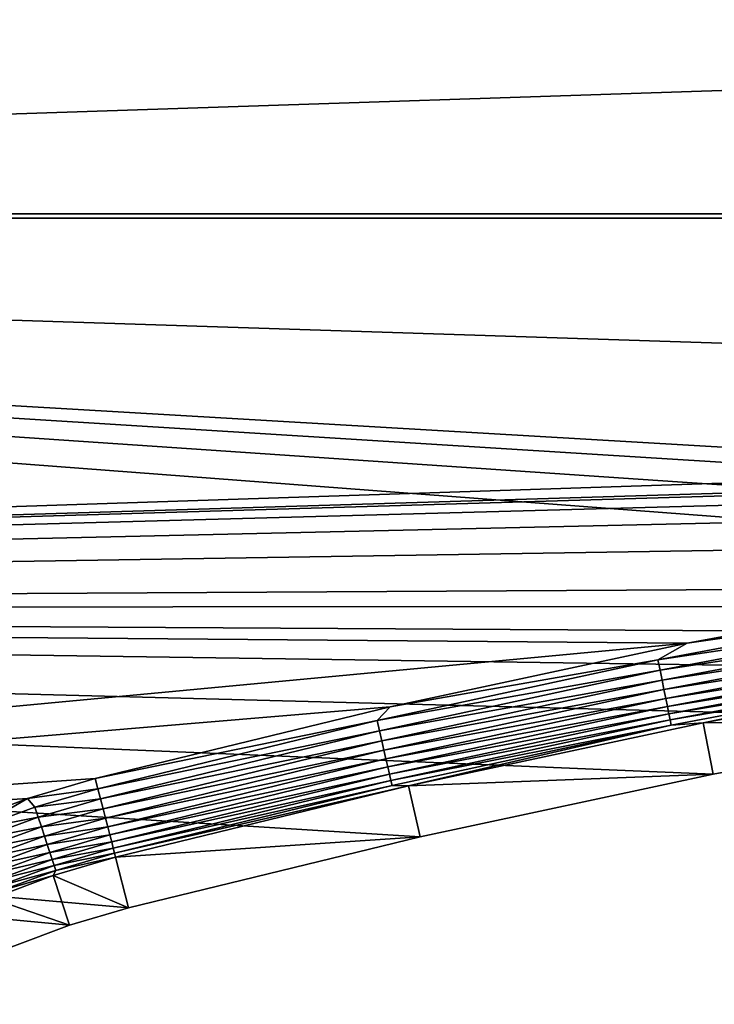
# Model space of a CAD drawing. Extents: x -320 to 320, y -695 to 695.
# Tile 63 of 169: x -146 to -109, y 82 to 134. Entities that reach past the tile are written whole.
import ezdxf

# ---------------------------------------------------------------- set-up
doc = ezdxf.new("R2010")
doc.units = 0
doc.header["$LTSCALE"] = 50.062222
for name, color, linetype in [('1', 7, 'CONTINUOUS'), ('2', 7, 'CONTINUOUS'), ('35', 7, 'CONTINUOUS'), ('36', 7, 'CONTINUOUS'), ('83', 7, 'CONTINUOUS'), ('84', 7, 'CONTINUOUS')]:
    doc.layers.add(name, color=color, linetype=linetype)

msp = doc.modelspace()

# ---------------------------------------------------------------- linework, layer by layer
at = {"layer": '1', "color": 7, "linetype": 'CONTINUOUS'}
for points in [[(-318.386, 123.878), (-317.653, 144.515), (318.386, 123.878), (-318.386, 123.878)], [(318.386, 123.878), (-317.653, 144.515), (317.653, 144.515), (318.386, 123.878)], [(-319.006, 103.237), (-318.386, 123.878), (-47.139, 103.304), (-319.006, 103.237)], [(319.006, 103.237), (-318.386, 123.878), (318.386, 123.878), (319.006, 103.237)], [(-318.386, 123.878), (319.006, 103.237), (0, 105.29), (-318.386, 123.878)], [(-47.139, 103.304), (-318.386, 123.878), (-31.446, 104.407), (-47.139, 103.304)], [(-31.446, 104.407), (-318.386, 123.878), (-15.729, 105.069), (-31.446, 104.407)], [(-15.729, 105.069), (-318.386, 123.878), (0, 105.29), (-15.729, 105.069)], [(-62.794, 101.761), (-319.006, 103.237), (-47.139, 103.304), (-62.794, 101.761)], [(-146.205, 85.459), (-319.006, 103.237), (-143.179, 86.587), (-146.205, 85.459)], [(-143.179, 86.587), (-319.006, 103.237), (-140.082, 87.502), (-143.179, 86.587)], [(-140.082, 87.502), (-319.006, 103.237), (-124.797, 91.22), (-140.082, 87.502)], [(-124.797, 91.22), (-319.006, 103.237), (-109.413, 94.507), (-124.797, 91.22)], [(-109.413, 94.507), (-319.006, 103.237), (-93.943, 97.361), (-109.413, 94.507)], [(-93.943, 97.361), (-319.006, 103.237), (-78.399, 99.78), (-93.943, 97.361)], [(-78.399, 99.78), (-319.006, 103.237), (-62.794, 101.761), (-78.399, 99.78)]]:
    msp.add_3dface(points, dxfattribs=at)
at = {"layer": '2', "color": 7, "linetype": 'CONTINUOUS'}
for points in [[(311.392, 123.649, 11), (310.661, 144.247, 11), (-311.392, 123.649, 11), (311.392, 123.649, 11)], [(-311.392, 123.649, 11), (310.661, 144.247, 11), (-310.661, 144.247, 11), (-311.392, 123.649, 11)], [(-312.011, 103.046, 11), (311.392, 123.649, 11), (-311.392, 123.649, 11), (-312.011, 103.046, 11)], [(311.392, 123.649, 11), (-312.011, 103.046, 11), (-15.926, 112.064, 11), (311.392, 123.649, 11)], [(-15.926, 112.064, 11), (-312.011, 103.046, 11), (-31.839, 111.394, 11), (-15.926, 112.064, 11)], [(-31.839, 111.394, 11), (-312.011, 103.046, 11), (-47.727, 110.277, 11), (-31.839, 111.394, 11)], [(-47.727, 110.277, 11), (-312.011, 103.046, 11), (-63.578, 108.715, 11), (-47.727, 110.277, 11)], [(-63.578, 108.715, 11), (-312.011, 103.046, 11), (-79.378, 106.708, 11), (-63.578, 108.715, 11)], [(-79.378, 106.708, 11), (-312.011, 103.046, 11), (-95.116, 104.259, 11), (-79.378, 106.708, 11)], [(-95.116, 104.259, 11), (-312.011, 103.046, 11), (-110.779, 101.37, 11), (-95.116, 104.259, 11)], [(-312.011, 103.046, 11), (-312.517, 82.441, 11), (-110.779, 101.37, 11), (-312.011, 103.046, 11)], [(-110.779, 101.37, 11), (-312.517, 82.441, 11), (-126.355, 98.041, 11), (-110.779, 101.37, 11)], [(-126.355, 98.041, 11), (-312.517, 82.441, 11), (-141.831, 94.278, 11), (-126.355, 98.041, 11)], [(-141.831, 94.278, 11), (-312.517, 82.441, 11), (-145.394, 93.225, 11), (-141.831, 94.278, 11)], [(-145.394, 93.225, 11), (-312.517, 82.441, 11), (-148.875, 91.927, 11), (-145.394, 93.225, 11)]]:
    msp.add_3dface(points, dxfattribs=at)
at = {"layer": '35', "color": 7, "linetype": 'CONTINUOUS'}
for points in [[(-109.949, 97.197, 7.965), (-93.943, 97.361), (-94.403, 100.065, 7.965), (-109.949, 97.197, 7.965)], [(-125.408, 93.893, 7.965), (-109.413, 94.507), (-109.949, 97.197, 7.965), (-125.408, 93.893, 7.965)], [(-109.413, 94.507), (-93.943, 97.361), (-109.949, 97.197, 7.965), (-109.413, 94.507)], [(-124.797, 91.22), (-109.413, 94.507), (-125.408, 93.893, 7.965), (-124.797, 91.22)], [(-140.768, 90.158, 7.965), (-124.797, 91.22), (-125.408, 93.893, 7.965), (-140.768, 90.158, 7.965)], [(-140.082, 87.502), (-124.797, 91.22), (-140.768, 90.158, 7.965), (-140.082, 87.502)]]:
    msp.add_3dface(points, dxfattribs=at)
at = {"layer": '36', "color": 7, "linetype": 'CONTINUOUS'}
for points in [[(-140.082, 87.502), (-140.768, 90.158, 7.965), (-144.047, 89.189, 7.965), (-140.082, 87.502)], [(-147.252, 87.994, 7.965), (-143.179, 86.587), (-144.047, 89.189, 7.965), (-147.252, 87.994, 7.965)], [(-143.179, 86.587), (-140.082, 87.502), (-144.047, 89.189, 7.965), (-143.179, 86.587)], [(-146.205, 85.459), (-143.179, 86.587), (-147.252, 87.994, 7.965), (-146.205, 85.459)]]:
    msp.add_3dface(points, dxfattribs=at)
at = {"layer": '83', "color": 7, "linetype": 'CONTINUOUS'}
for points in [[(-95.116, 104.259, 11), (-110.779, 101.37, 11), (-97.499, 103.284, 10.965), (-95.116, 104.259, 11)], [(-97.499, 103.284, 10.965), (-110.779, 101.37, 11), (-112.313, 100.495, 10.965), (-97.499, 103.284, 10.965)], [(-97.499, 103.284, 10.965), (-112.313, 100.495, 10.965), (-97.405, 102.744, 10.862), (-97.499, 103.284, 10.965)], [(-97.405, 102.744, 10.862), (-112.313, 100.495, 10.965), (-112.204, 99.957, 10.862), (-97.405, 102.744, 10.862)], [(-97.405, 102.744, 10.862), (-112.204, 99.957, 10.862), (-97.313, 102.221, 10.692), (-97.405, 102.744, 10.862)], [(-97.313, 102.221, 10.692), (-112.204, 99.957, 10.862), (-112.099, 99.437, 10.692), (-97.313, 102.221, 10.692)], [(-97.313, 102.221, 10.692), (-112.099, 99.437, 10.692), (-97.226, 101.722, 10.458), (-97.313, 102.221, 10.692)], [(-97.226, 101.722, 10.458), (-112.099, 99.437, 10.692), (-111.999, 98.941, 10.458), (-97.226, 101.722, 10.458)], [(-97.226, 101.722, 10.458), (-111.999, 98.941, 10.458), (-97.145, 101.256, 10.162), (-97.226, 101.722, 10.458)], [(-110.779, 101.37, 11), (-126.355, 98.041, 11), (-112.313, 100.495, 10.965), (-110.779, 101.37, 11)], [(-97.145, 101.256, 10.162), (-111.999, 98.941, 10.458), (-111.905, 98.477, 10.162), (-97.145, 101.256, 10.162)], [(-97.145, 101.256, 10.162), (-111.905, 98.477, 10.162), (-97.07, 100.83, 9.811), (-97.145, 101.256, 10.162)], [(-97.07, 100.83, 9.811), (-111.905, 98.477, 10.162), (-111.819, 98.052, 9.811), (-97.07, 100.83, 9.811)], [(-97.07, 100.83, 9.811), (-111.819, 98.052, 9.811), (-97.004, 100.449, 9.408), (-97.07, 100.83, 9.811)], [(-112.313, 100.495, 10.965), (-126.355, 98.041, 11), (-127.047, 97.312, 10.965), (-112.313, 100.495, 10.965)], [(-112.313, 100.495, 10.965), (-127.047, 97.312, 10.965), (-112.204, 99.957, 10.862), (-112.313, 100.495, 10.965)], [(-97.004, 100.449, 9.408), (-111.819, 98.052, 9.811), (-111.743, 97.674, 9.408), (-97.004, 100.449, 9.408)], [(-97.004, 100.449, 9.408), (-111.743, 97.674, 9.408), (-96.947, 100.121, 8.961), (-97.004, 100.449, 9.408)], [(-112.204, 99.957, 10.862), (-127.047, 97.312, 10.965), (-126.925, 96.778, 10.862), (-112.204, 99.957, 10.862)], [(-112.204, 99.957, 10.862), (-126.925, 96.778, 10.862), (-112.099, 99.437, 10.692), (-112.204, 99.957, 10.862)], [(-96.947, 100.121, 8.961), (-111.743, 97.674, 9.408), (-111.677, 97.347, 8.961), (-96.947, 100.121, 8.961)], [(-96.947, 100.121, 8.961), (-111.677, 97.347, 8.961), (-96.899, 99.849, 8.476), (-96.947, 100.121, 8.961)], [(-96.899, 99.849, 8.476), (-111.677, 97.347, 8.961), (-111.622, 97.077, 8.476), (-96.899, 99.849, 8.476)], [(-109.949, 97.197, 7.965), (-96.899, 99.849, 8.476), (-111.622, 97.077, 8.476), (-109.949, 97.197, 7.965)], [(-109.949, 97.197, 7.965), (-94.403, 100.065, 7.965), (-96.899, 99.849, 8.476), (-109.949, 97.197, 7.965)], [(-112.099, 99.437, 10.692), (-126.925, 96.778, 10.862), (-126.805, 96.26, 10.692), (-112.099, 99.437, 10.692)], [(-112.099, 99.437, 10.692), (-126.805, 96.26, 10.692), (-111.999, 98.941, 10.458), (-112.099, 99.437, 10.692)], [(-111.999, 98.941, 10.458), (-126.805, 96.26, 10.692), (-126.692, 95.767, 10.458), (-111.999, 98.941, 10.458)], [(-111.999, 98.941, 10.458), (-126.692, 95.767, 10.458), (-111.905, 98.477, 10.162), (-111.999, 98.941, 10.458)], [(-111.905, 98.477, 10.162), (-126.692, 95.767, 10.458), (-126.586, 95.306, 10.162), (-111.905, 98.477, 10.162)], [(-111.905, 98.477, 10.162), (-126.586, 95.306, 10.162), (-111.819, 98.052, 9.811), (-111.905, 98.477, 10.162)], [(-126.355, 98.041, 11), (-141.831, 94.278, 11), (-127.047, 97.312, 10.965), (-126.355, 98.041, 11)], [(-111.819, 98.052, 9.811), (-126.586, 95.306, 10.162), (-126.489, 94.884, 9.811), (-111.819, 98.052, 9.811)], [(-111.819, 98.052, 9.811), (-126.489, 94.884, 9.811), (-111.743, 97.674, 9.408), (-111.819, 98.052, 9.811)], [(-111.743, 97.674, 9.408), (-126.489, 94.884, 9.811), (-126.402, 94.507, 9.408), (-111.743, 97.674, 9.408)], [(-111.743, 97.674, 9.408), (-126.402, 94.507, 9.408), (-111.677, 97.347, 8.961), (-111.743, 97.674, 9.408)], [(-127.047, 97.312, 10.965), (-141.831, 94.278, 11), (-141.692, 93.739, 10.965), (-127.047, 97.312, 10.965)], [(-127.047, 97.312, 10.965), (-141.692, 93.739, 10.965), (-126.925, 96.778, 10.862), (-127.047, 97.312, 10.965)], [(-111.677, 97.347, 8.961), (-126.402, 94.507, 9.408), (-126.328, 94.182, 8.961), (-111.677, 97.347, 8.961)], [(-111.677, 97.347, 8.961), (-126.328, 94.182, 8.961), (-111.622, 97.077, 8.476), (-111.677, 97.347, 8.961)], [(-111.622, 97.077, 8.476), (-126.328, 94.182, 8.961), (-126.266, 93.914, 8.476), (-111.622, 97.077, 8.476)], [(-125.408, 93.893, 7.965), (-111.622, 97.077, 8.476), (-126.266, 93.914, 8.476), (-125.408, 93.893, 7.965)], [(-125.408, 93.893, 7.965), (-109.949, 97.197, 7.965), (-111.622, 97.077, 8.476), (-125.408, 93.893, 7.965)], [(-126.925, 96.778, 10.862), (-141.692, 93.739, 10.965), (-141.555, 93.208, 10.862), (-126.925, 96.778, 10.862)], [(-126.925, 96.778, 10.862), (-141.555, 93.208, 10.862), (-126.805, 96.26, 10.692), (-126.925, 96.778, 10.862)], [(-126.805, 96.26, 10.692), (-141.555, 93.208, 10.862), (-141.422, 92.694, 10.692), (-126.805, 96.26, 10.692)], [(-126.805, 96.26, 10.692), (-141.422, 92.694, 10.692), (-126.692, 95.767, 10.458), (-126.805, 96.26, 10.692)], [(-126.692, 95.767, 10.458), (-141.422, 92.694, 10.692), (-141.296, 92.204, 10.458), (-126.692, 95.767, 10.458)], [(-126.692, 95.767, 10.458), (-141.296, 92.204, 10.458), (-126.586, 95.306, 10.162), (-126.692, 95.767, 10.458)], [(-126.586, 95.306, 10.162), (-141.296, 92.204, 10.458), (-141.178, 91.746, 10.162), (-126.586, 95.306, 10.162)], [(-126.586, 95.306, 10.162), (-141.178, 91.746, 10.162), (-126.489, 94.884, 9.811), (-126.586, 95.306, 10.162)], [(-126.489, 94.884, 9.811), (-141.178, 91.746, 10.162), (-141.069, 91.326, 9.811), (-126.489, 94.884, 9.811)], [(-126.489, 94.884, 9.811), (-141.069, 91.326, 9.811), (-126.402, 94.507, 9.408), (-126.489, 94.884, 9.811)], [(-126.402, 94.507, 9.408), (-141.069, 91.326, 9.811), (-140.973, 90.952, 9.408), (-126.402, 94.507, 9.408)], [(-126.402, 94.507, 9.408), (-140.973, 90.952, 9.408), (-126.328, 94.182, 8.961), (-126.402, 94.507, 9.408)], [(-126.328, 94.182, 8.961), (-140.973, 90.952, 9.408), (-140.89, 90.63, 8.961), (-126.328, 94.182, 8.961)], [(-126.328, 94.182, 8.961), (-140.89, 90.63, 8.961), (-126.266, 93.914, 8.476), (-126.328, 94.182, 8.961)], [(-126.266, 93.914, 8.476), (-140.89, 90.63, 8.961), (-140.821, 90.363, 8.476), (-126.266, 93.914, 8.476)], [(-125.408, 93.893, 7.965), (-126.266, 93.914, 8.476), (-140.821, 90.363, 8.476), (-125.408, 93.893, 7.965)], [(-140.768, 90.158, 7.965), (-125.408, 93.893, 7.965), (-140.821, 90.363, 8.476), (-140.768, 90.158, 7.965)]]:
    msp.add_3dface(points, dxfattribs=at)
at = {"layer": '84', "color": 7, "linetype": 'CONTINUOUS'}
for points in [[(-141.831, 94.278, 11), (-145.394, 93.225, 11), (-141.692, 93.739, 10.965), (-141.831, 94.278, 11)], [(-141.692, 93.739, 10.965), (-145.394, 93.225, 11), (-145, 92.769, 10.965), (-141.692, 93.739, 10.965)], [(-141.555, 93.208, 10.862), (-141.692, 93.739, 10.965), (-145, 92.769, 10.965), (-141.555, 93.208, 10.862)], [(-145.394, 93.225, 11), (-148.875, 91.927, 11), (-148.237, 91.586, 10.965), (-145.394, 93.225, 11)], [(-145, 92.769, 10.965), (-145.394, 93.225, 11), (-148.237, 91.586, 10.965), (-145, 92.769, 10.965)], [(-141.555, 93.208, 10.862), (-145, 92.769, 10.965), (-144.829, 92.248, 10.862), (-141.555, 93.208, 10.862)], [(-141.422, 92.694, 10.692), (-141.555, 93.208, 10.862), (-144.829, 92.248, 10.862), (-141.422, 92.694, 10.692)], [(-145, 92.769, 10.965), (-148.237, 91.586, 10.965), (-144.829, 92.248, 10.862), (-145, 92.769, 10.965)], [(-141.422, 92.694, 10.692), (-144.829, 92.248, 10.862), (-144.663, 91.744, 10.692), (-141.422, 92.694, 10.692)], [(-141.296, 92.204, 10.458), (-141.422, 92.694, 10.692), (-144.663, 91.744, 10.692), (-141.296, 92.204, 10.458)], [(-144.829, 92.248, 10.862), (-148.237, 91.586, 10.965), (-148.033, 91.078, 10.862), (-144.829, 92.248, 10.862)], [(-144.829, 92.248, 10.862), (-148.033, 91.078, 10.862), (-144.663, 91.744, 10.692), (-144.829, 92.248, 10.862)], [(-141.296, 92.204, 10.458), (-144.663, 91.744, 10.692), (-144.504, 91.263, 10.458), (-141.296, 92.204, 10.458)], [(-141.178, 91.746, 10.162), (-141.296, 92.204, 10.458), (-144.504, 91.263, 10.458), (-141.178, 91.746, 10.162)], [(-144.663, 91.744, 10.692), (-148.033, 91.078, 10.862), (-147.834, 90.585, 10.692), (-144.663, 91.744, 10.692)], [(-144.663, 91.744, 10.692), (-147.834, 90.585, 10.692), (-144.504, 91.263, 10.458), (-144.663, 91.744, 10.692)], [(-141.178, 91.746, 10.162), (-144.504, 91.263, 10.458), (-144.357, 90.814, 10.162), (-141.178, 91.746, 10.162)], [(-141.069, 91.326, 9.811), (-141.178, 91.746, 10.162), (-144.357, 90.814, 10.162), (-141.069, 91.326, 9.811)], [(-144.504, 91.263, 10.458), (-147.834, 90.585, 10.692), (-147.645, 90.116, 10.458), (-144.504, 91.263, 10.458)], [(-144.504, 91.263, 10.458), (-147.645, 90.116, 10.458), (-144.357, 90.814, 10.162), (-144.504, 91.263, 10.458)], [(-141.069, 91.326, 9.811), (-144.357, 90.814, 10.162), (-144.221, 90.402, 9.811), (-141.069, 91.326, 9.811)], [(-140.973, 90.952, 9.408), (-141.069, 91.326, 9.811), (-144.221, 90.402, 9.811), (-140.973, 90.952, 9.408)], [(-140.973, 90.952, 9.408), (-144.221, 90.402, 9.811), (-144.101, 90.035, 9.408), (-140.973, 90.952, 9.408)], [(-140.89, 90.63, 8.961), (-140.973, 90.952, 9.408), (-144.101, 90.035, 9.408), (-140.89, 90.63, 8.961)], [(-144.357, 90.814, 10.162), (-147.645, 90.116, 10.458), (-147.468, 89.677, 10.162), (-144.357, 90.814, 10.162)], [(-144.357, 90.814, 10.162), (-147.468, 89.677, 10.162), (-144.221, 90.402, 9.811), (-144.357, 90.814, 10.162)], [(-144.221, 90.402, 9.811), (-147.468, 89.677, 10.162), (-147.307, 89.275, 9.811), (-144.221, 90.402, 9.811)], [(-144.221, 90.402, 9.811), (-147.307, 89.275, 9.811), (-144.101, 90.035, 9.408), (-144.221, 90.402, 9.811)], [(-140.89, 90.63, 8.961), (-144.101, 90.035, 9.408), (-143.997, 89.719, 8.961), (-140.89, 90.63, 8.961)], [(-140.821, 90.363, 8.476), (-140.89, 90.63, 8.961), (-143.997, 89.719, 8.961), (-140.821, 90.363, 8.476)], [(-140.821, 90.363, 8.476), (-143.997, 89.719, 8.961), (-143.91, 89.457, 8.476), (-140.821, 90.363, 8.476)], [(-140.768, 90.158, 7.965), (-140.821, 90.363, 8.476), (-143.91, 89.457, 8.476), (-140.768, 90.158, 7.965)], [(-144.101, 90.035, 9.408), (-147.307, 89.275, 9.811), (-147.162, 88.917, 9.408), (-144.101, 90.035, 9.408)], [(-144.101, 90.035, 9.408), (-147.162, 88.917, 9.408), (-143.997, 89.719, 8.961), (-144.101, 90.035, 9.408)], [(-144.047, 89.189, 7.965), (-140.768, 90.158, 7.965), (-143.91, 89.457, 8.476), (-144.047, 89.189, 7.965)], [(-143.997, 89.719, 8.961), (-147.162, 88.917, 9.408), (-147.038, 88.608, 8.961), (-143.997, 89.719, 8.961)], [(-143.997, 89.719, 8.961), (-147.038, 88.608, 8.961), (-143.91, 89.457, 8.476), (-143.997, 89.719, 8.961)], [(-143.91, 89.457, 8.476), (-147.038, 88.608, 8.961), (-146.935, 88.352, 8.476), (-143.91, 89.457, 8.476)], [(-144.047, 89.189, 7.965), (-143.91, 89.457, 8.476), (-146.935, 88.352, 8.476), (-144.047, 89.189, 7.965)], [(-147.252, 87.994, 7.965), (-144.047, 89.189, 7.965), (-146.935, 88.352, 8.476), (-147.252, 87.994, 7.965)]]:
    msp.add_3dface(points, dxfattribs=at)

doc.saveas('drawing.dxf')
